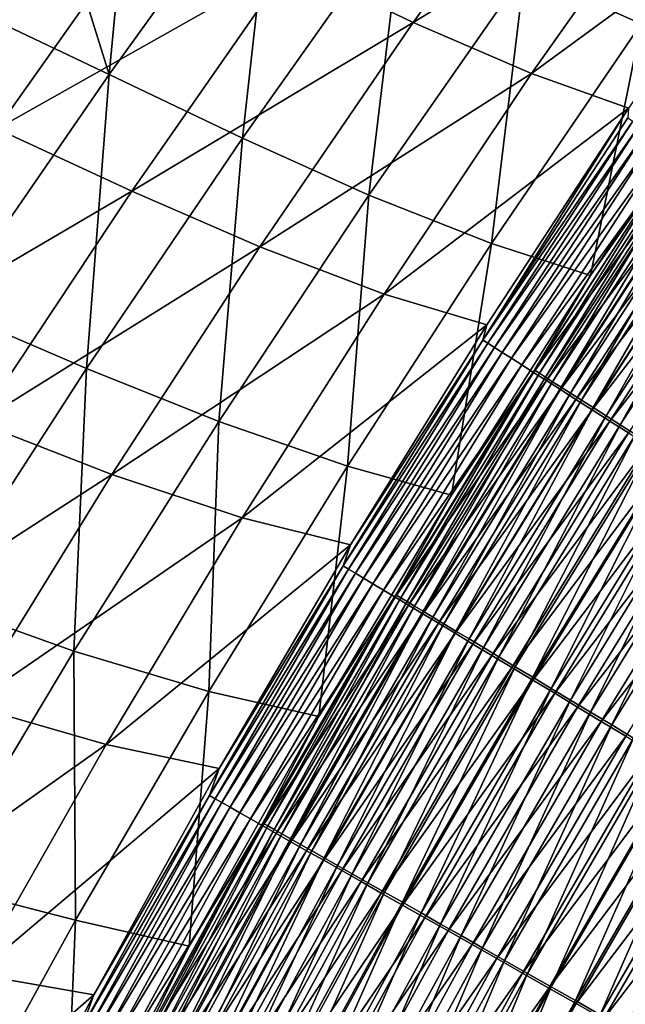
# Model space of a CAD drawing. Header units: metres. Extents: x 0 to 1400, y -1400 to 0.
# Tile 126 of 256: x 255 to 285, y -475 to -427. Entities that reach past the tile are written whole.
import ezdxf

# ---------------------------------------------------------------- set-up
doc = ezdxf.new("R2010")
doc.units = ezdxf.units.M

msp = doc.modelspace()

# ---------------------------------------------------------------- linework, layer by layer
at = {"layer": 'None'}
for points in [[(288.031433, -413.459686, -367.316742), (280.101807, -424.339966, -367.269196), (285.870087, -426.925293, -423.415009)], [(261.004883, -414.440277, -199.244751), (256.733307, -420.229156, -199.217133), (259.588776, -429.426971, -255.104568)], [(261.004883, -414.440277, -199.244751), (259.588776, -429.426971, -255.104568), (267.799957, -418.014069, -255.164108)], [(274.60614, -426.852509, -367.608948), (268.548676, -423.917145, -311.54068), (282.44104, -415.927216, -367.650055)], [(282.44104, -415.927216, -367.650055), (288.02002, -418.639343, -423.762238), (274.60614, -426.852509, -367.608948)], [(267.799957, -418.014069, -255.164108), (259.588776, -429.426971, -255.104568), (266.177246, -432.567688, -311.121582)], [(267.799957, -418.014069, -255.164108), (266.177246, -432.567688, -311.121582), (274.12204, -421.341797, -311.179108)], [(288.02002, -418.639343, -423.762238), (280.459412, -429.376526, -423.738342), (274.60614, -426.852509, -367.608948)], [(288.02002, -418.639343, -423.762238), (292.515717, -420.526611, -469.292114), (280.459412, -429.376526, -423.738342)], [(256.733307, -420.229156, -199.217133), (252.516235, -426.060333, -199.188934), (259.588776, -429.426971, -255.104568)], [(292.515717, -420.526611, -469.292114), (285.238464, -431.094574, -469.406891), (280.459412, -429.376526, -423.738342)], [(251.052109, -422.97049, -199.637222), (262.150116, -420.65744, -255.552338), (254.041809, -432.114014, -255.499283)], [(254.041809, -432.114014, -255.499283), (262.150116, -420.65744, -255.552338), (268.548676, -423.917145, -311.54068)], [(274.12204, -421.341797, -311.179108), (266.177246, -432.567688, -311.121582), (272.426086, -435.383759, -367.219421)], [(274.12204, -421.341797, -311.179108), (272.426086, -435.383759, -367.219421), (280.101807, -424.339966, -367.269196)], [(254.041809, -432.114014, -255.499283), (268.548676, -423.917145, -311.54068), (260.707947, -435.189117, -311.489136)], [(268.548676, -423.917145, -311.54068), (274.60614, -426.852509, -367.608948), (260.707947, -435.189117, -311.489136)], [(280.101807, -424.339966, -367.269196), (272.426086, -435.383759, -367.219421), (278.479736, -437.776642, -423.37796)], [(280.101807, -424.339966, -367.269196), (278.479736, -437.776642, -423.37796), (285.870087, -426.925293, -423.415009)], [(259.588776, -429.426971, -255.104568), (252.516235, -426.060333, -199.188934), (251.610367, -441.003265, -255.042603)], [(260.707947, -435.189117, -311.489136), (274.60614, -426.852509, -367.608948), (267.035706, -437.944977, -367.56665)], [(274.60614, -426.852509, -367.608948), (280.459412, -429.376526, -423.738342), (267.035706, -437.944977, -367.56665)], [(285.870087, -426.925293, -423.415009), (278.479736, -437.776642, -423.37796), (283.359039, -439.358887, -469.167755)], [(290.490051, -428.664734, -469.054382), (285.870087, -426.925293, -423.415009), (283.359039, -439.358887, -469.167755)], [(290.490051, -428.664734, -469.054382), (283.359039, -439.358887, -469.167755), (287.731354, -433.119232, -470.6745)], [(259.588776, -429.426971, -255.104568), (251.610367, -441.003265, -255.042603), (258.478088, -443.953705, -311.061737)], [(259.588776, -429.426971, -255.104568), (258.478088, -443.953705, -311.061737), (266.177246, -432.567688, -311.121582)], [(280.459412, -429.376526, -423.738342), (273.175598, -440.279114, -423.713745), (267.035706, -437.944977, -367.56665)], [(280.459412, -429.376526, -423.738342), (285.238464, -431.094574, -469.406891), (273.175598, -440.279114, -423.713745)], [(285.238464, -431.094574, -469.406891), (278.243683, -441.801117, -469.533264), (273.175598, -440.279114, -423.713745)], [(285.203827, -431.563049, -471.121735), (278.044189, -442.548553, -471.247101), (285.238464, -431.094574, -469.406891)], [(285.238464, -431.094574, -469.406891), (278.044189, -442.548553, -471.247101), (278.243683, -441.801117, -469.533264)], [(285.451263, -431.730316, -472.83432), (278.044189, -442.548553, -471.247101), (285.203827, -431.563049, -471.121735)], [(285.451263, -431.730316, -472.83432), (278.299988, -442.712036, -472.954712), (278.044189, -442.548553, -471.247101)], [(285.763794, -431.941559, -474.534271), (278.299988, -442.712036, -472.954712), (285.451263, -431.730316, -472.83432)], [(260.707947, -435.189117, -311.489136), (246.171463, -443.733582, -255.444809), (254.041809, -432.114014, -255.499283)], [(285.763794, -431.941559, -474.534271), (278.621704, -442.917572, -474.649475), (278.299988, -442.712036, -472.954712)], [(286.140472, -432.196167, -476.217468), (278.621704, -442.917572, -474.649475), (285.763794, -431.941559, -474.534271)], [(278.621704, -442.917572, -474.649475), (286.140472, -432.196167, -476.217468), (279.008301, -443.164612, -476.327301)], [(279.008301, -443.164612, -476.327301), (286.140472, -432.196167, -476.217468), (286.580444, -432.49353, -477.879669)], [(266.177246, -432.567688, -311.121582), (258.478088, -443.953705, -311.061737), (265.00827, -446.584442, -367.167542)], [(266.177246, -432.567688, -311.121582), (265.00827, -446.584442, -367.167542), (272.426086, -435.383759, -367.219421)], [(279.008301, -443.164612, -476.327301), (286.580444, -432.49353, -477.879669), (279.458954, -443.452515, -477.984039)], [(279.458954, -443.452515, -477.984039), (286.580444, -432.49353, -477.879669), (287.082764, -432.833008, -479.516724)], [(279.458954, -443.452515, -477.984039), (287.082764, -432.833008, -479.516724), (279.972656, -443.780701, -479.615479)], [(279.972656, -443.780701, -479.615479), (287.082764, -432.833008, -479.516724), (287.646545, -433.21402, -481.12442)], [(287.731354, -433.119232, -470.6745), (283.359039, -439.358887, -469.167755), (280.608185, -444.041107, -470.789917)], [(287.731354, -433.119232, -470.6745), (280.608185, -444.041107, -470.789917), (280.843719, -444.191711, -472.362793)], [(287.959167, -433.273315, -472.251984), (287.731354, -433.119232, -470.6745), (280.843719, -444.191711, -472.362793)], [(279.972656, -443.780701, -479.615479), (287.646545, -433.21402, -481.12442), (280.548523, -444.14856, -481.217499)], [(280.548523, -444.14856, -481.217499), (287.646545, -433.21402, -481.12442), (288.270844, -433.635925, -482.698547)], [(280.548523, -444.14856, -481.217499), (288.270844, -433.635925, -482.698547), (281.185608, -444.555542, -482.78595)], [(280.843719, -444.191711, -472.362793), (281.139923, -444.381073, -473.923859), (287.959167, -433.273315, -472.251984)], [(281.139923, -444.381073, -473.923859), (288.246918, -433.467926, -473.817841), (287.959167, -433.273315, -472.251984)], [(288.246918, -433.467926, -473.817841), (281.139923, -444.381073, -473.923859), (281.495911, -444.608643, -475.46933)], [(281.185608, -444.555542, -482.78595), (288.270844, -433.635925, -482.698547), (288.954651, -434.098022, -484.235199)], [(288.593781, -433.702484, -475.368225), (288.246918, -433.467926, -473.817841), (281.495911, -444.608643, -475.46933)], [(281.185608, -444.555542, -482.78595), (288.954651, -434.098022, -484.235199), (281.882813, -445.000946, -484.316895)], [(281.495911, -444.608643, -475.46933), (281.910889, -444.873901, -476.995331), (288.593781, -433.702484, -475.368225)], [(281.882813, -445.000946, -484.316895), (288.954651, -434.098022, -484.235199), (289.696198, -434.599152, -485.731354)], [(281.910889, -444.873901, -476.995331), (288.998932, -433.97644, -476.899292), (288.593781, -433.702484, -475.368225)], [(288.998932, -433.97644, -476.899292), (281.910889, -444.873901, -476.995331), (282.383942, -445.17627, -478.498077)], [(289.461487, -434.289215, -478.407196), (288.998932, -433.97644, -476.899292), (282.383942, -445.17627, -478.498077)], [(281.882813, -445.000946, -484.316895), (289.696198, -434.599152, -485.731354), (282.638458, -445.483643, -485.807373)], [(282.383942, -445.17627, -478.498077), (282.914246, -445.515228, -479.973724), (289.461487, -434.289215, -478.407196)], [(282.638458, -445.483643, -485.807373), (289.696198, -434.599152, -485.731354), (290.493622, -435.138031, -487.184265)], [(282.914246, -445.515228, -479.973724), (289.980652, -434.640259, -479.888031), (289.461487, -434.289215, -478.407196)], [(289.980652, -434.640259, -479.888031), (282.914246, -445.515228, -479.973724), (283.500916, -445.890198, -481.418457)], [(290.555573, -435.028992, -481.338013), (289.980652, -434.640259, -479.888031), (283.500916, -445.890198, -481.418457)], [(282.638458, -445.483643, -485.807373), (290.493622, -435.138031, -487.184265), (283.450562, -446.00238, -487.254669)], [(283.450562, -446.00238, -487.254669), (290.493622, -435.138031, -487.184265), (291.345032, -435.713409, -488.591217)], [(283.500916, -445.890198, -481.418457), (284.143005, -446.300598, -482.828613), (290.555573, -435.028992, -481.338013)], [(284.143005, -446.300598, -482.828613), (291.185272, -435.454773, -482.753418), (290.555573, -435.028992, -481.338013)], [(253.119125, -446.622375, -311.436157), (246.171463, -443.733582, -255.444809), (260.707947, -435.189117, -311.489136)], [(267.035706, -437.944977, -367.56665), (253.119125, -446.622375, -311.436157), (260.707947, -435.189117, -311.489136)], [(272.426086, -435.383759, -367.219421), (265.00827, -446.584442, -367.167542), (271.358063, -448.781097, -423.339203)], [(272.426086, -435.383759, -367.219421), (271.358063, -448.781097, -423.339203), (278.479736, -437.776642, -423.37796)], [(291.185272, -435.454773, -482.753418), (284.143005, -446.300598, -482.828613), (284.838867, -446.745331, -484.201538)], [(291.868164, -435.916504, -484.131561), (291.185272, -435.454773, -482.753418), (284.838867, -446.745331, -484.201538)], [(283.450562, -446.00238, -487.254669), (291.345032, -435.713409, -488.591217), (284.317261, -446.55603, -488.656036)], [(284.317261, -446.55603, -488.656036), (291.345032, -435.713409, -488.591217), (292.248596, -436.323975, -489.949402)], [(291.868164, -435.916504, -484.131561), (284.838867, -446.745331, -484.201538), (285.586731, -447.223328, -485.534637)], [(284.317261, -446.55603, -488.656036), (292.248596, -436.323975, -489.949402), (285.236633, -447.14328, -490.008759)], [(253.119125, -446.622375, -311.436157), (267.035706, -437.944977, -367.56665), (259.730591, -449.196899, -367.523193)], [(267.035706, -437.944977, -367.56665), (273.175598, -440.279114, -423.713745), (259.730591, -449.196899, -367.523193)], [(278.479736, -437.776642, -423.37796), (271.358063, -448.781097, -423.339203), (276.501923, -450.210663, -469.292267)], [(283.359039, -439.358887, -469.167755), (278.479736, -437.776642, -423.37796), (276.501923, -450.210663, -469.292267)], [(283.359039, -439.358887, -469.167755), (276.501923, -450.210663, -469.292267), (280.608185, -444.041107, -470.789917)], [(273.175598, -440.279114, -423.713745), (266.168793, -451.338531, -423.688538), (259.730591, -449.196899, -367.523193)], [(273.175598, -440.279114, -423.713745), (278.243683, -441.801117, -469.533264), (266.168793, -451.338531, -423.688538)], [(251.610367, -441.003265, -255.042603), (251.028656, -455.494263, -310.999603), (258.478088, -443.953705, -311.061737)], [(278.243683, -441.801117, -469.533264), (271.515747, -452.66803, -469.67157), (266.168793, -451.338531, -423.688538)], [(278.044189, -442.548553, -471.247101), (271.515747, -452.66803, -469.67157), (278.243683, -441.801117, -469.533264)], [(278.299988, -442.712036, -472.954712), (271.156006, -453.71875, -471.384888), (278.044189, -442.548553, -471.247101)], [(278.044189, -442.548553, -471.247101), (271.156006, -453.71875, -471.384888), (271.515747, -452.66803, -469.67157)], [(278.299988, -442.712036, -472.954712), (271.420624, -453.878326, -473.086975), (271.156006, -453.71875, -471.384888)], [(278.621704, -442.917572, -474.649475), (271.420624, -453.878326, -473.086975), (278.299988, -442.712036, -472.954712)], [(271.420624, -453.878326, -473.086975), (278.621704, -442.917572, -474.649475), (271.751831, -454.077972, -474.776031)], [(271.751831, -454.077972, -474.776031), (278.621704, -442.917572, -474.649475), (279.008301, -443.164612, -476.327301)], [(271.751831, -454.077972, -474.776031), (279.008301, -443.164612, -476.327301), (272.148651, -454.3172, -476.447968)], [(272.148651, -454.3172, -476.447968), (279.008301, -443.164612, -476.327301), (279.458954, -443.452515, -477.984039)], [(272.148651, -454.3172, -476.447968), (279.458954, -443.452515, -477.984039), (272.610107, -454.595367, -478.098633)], [(272.610107, -454.595367, -478.098633), (279.458954, -443.452515, -477.984039), (279.972656, -443.780701, -479.615479)], [(272.610107, -454.595367, -478.098633), (279.972656, -443.780701, -479.615479), (273.135315, -454.911957, -479.723907)], [(273.135315, -454.911957, -479.723907), (279.972656, -443.780701, -479.615479), (280.548523, -444.14856, -481.217499)], [(258.478088, -443.953705, -311.061737), (251.028656, -455.494263, -310.999603), (257.852173, -457.935547, -367.113647)], [(258.478088, -443.953705, -311.061737), (257.852173, -457.935547, -367.113647), (265.00827, -446.584442, -367.167542)], [(273.135315, -454.911957, -479.723907), (280.548523, -444.14856, -481.217499), (273.723297, -455.266388, -481.319702)], [(273.723297, -455.266388, -481.319702), (280.548523, -444.14856, -481.217499), (281.185608, -444.555542, -482.78595)], [(280.608185, -444.041107, -470.789917), (276.501923, -450.210663, -469.292267), (273.754913, -455.146545, -470.916748)], [(280.608185, -444.041107, -470.789917), (273.754913, -455.146545, -470.916748), (273.998566, -455.293518, -472.484528)], [(280.843719, -444.191711, -472.362793), (280.608185, -444.041107, -470.789917), (273.998566, -455.293518, -472.484528)], [(273.998566, -455.293518, -472.484528), (274.303528, -455.477478, -474.040344), (280.843719, -444.191711, -472.362793)], [(274.303528, -455.477478, -474.040344), (281.139923, -444.381073, -473.923859), (280.843719, -444.191711, -472.362793)], [(281.139923, -444.381073, -473.923859), (274.303528, -455.477478, -474.040344), (274.668915, -455.697845, -475.580383)], [(281.495911, -444.608643, -475.46933), (281.139923, -444.381073, -473.923859), (274.668915, -455.697845, -475.580383)], [(273.723297, -455.266388, -481.319702), (281.185608, -444.555542, -482.78595), (274.373108, -455.658051, -482.881897)], [(274.373108, -455.658051, -482.881897), (281.185608, -444.555542, -482.78595), (281.882813, -445.000946, -484.316895)], [(274.668915, -455.697845, -475.580383), (275.093872, -455.954163, -477.10083), (281.495911, -444.608643, -475.46933)], [(275.093872, -455.954163, -477.10083), (281.910889, -444.873901, -476.995331), (281.495911, -444.608643, -475.46933)], [(281.910889, -444.873901, -476.995331), (275.093872, -455.954163, -477.10083), (275.577515, -456.24585, -478.5979)], [(282.383942, -445.17627, -478.498077), (281.910889, -444.873901, -476.995331), (275.577515, -456.24585, -478.5979)], [(274.373108, -455.658051, -482.881897), (281.882813, -445.000946, -484.316895), (275.083649, -456.086334, -484.406555)], [(275.083649, -456.086334, -484.406555), (281.882813, -445.000946, -484.316895), (282.638458, -445.483643, -485.807373)], [(275.577515, -456.24585, -478.5979), (276.118958, -456.572388, -480.06781), (282.383942, -445.17627, -478.498077)], [(276.118958, -456.572388, -480.06781), (282.914246, -445.515228, -479.973724), (282.383942, -445.17627, -478.498077)], [(275.083649, -456.086334, -484.406555), (282.638458, -445.483643, -485.807373), (275.853119, -456.55014, -485.890808)], [(275.853119, -456.55014, -485.890808), (282.638458, -445.483643, -485.807373), (283.450562, -446.00238, -487.254669)], [(282.914246, -445.515228, -479.973724), (276.118958, -456.572388, -480.06781), (276.717377, -456.933289, -481.506775)], [(283.500916, -445.890198, -481.418457), (282.914246, -445.515228, -479.973724), (276.717377, -456.933289, -481.506775)], [(275.853119, -456.55014, -485.890808), (283.450562, -446.00238, -487.254669), (276.679657, -457.048309, -487.331909)], [(276.679657, -457.048309, -487.331909), (283.450562, -446.00238, -487.254669), (284.317261, -446.55603, -488.656036)], [(276.717377, -456.933289, -481.506775), (277.371704, -457.327881, -482.911163), (283.500916, -445.890198, -481.418457)], [(277.371704, -457.327881, -482.911163), (284.143005, -446.300598, -482.828613), (283.500916, -445.890198, -481.418457)], [(284.143005, -446.300598, -482.828613), (277.371704, -457.327881, -482.911163), (278.080353, -457.755249, -484.27832)], [(284.838867, -446.745331, -484.201538), (284.143005, -446.300598, -482.828613), (278.080353, -457.755249, -484.27832)], [(245.783722, -458.210693, -311.381897), (253.119125, -446.622375, -311.436157), (259.730591, -449.196899, -367.523193)], [(265.00827, -446.584442, -367.167542), (257.852173, -457.935547, -367.113647), (264.508545, -459.931519, -423.298767)], [(265.00827, -446.584442, -367.167542), (264.508545, -459.931519, -423.298767), (271.358063, -448.781097, -423.339203)], [(276.679657, -457.048309, -487.331909), (284.317261, -446.55603, -488.656036), (277.561279, -457.579681, -488.727142)], [(277.561279, -457.579681, -488.727142), (284.317261, -446.55603, -488.656036), (285.236633, -447.14328, -490.008759)], [(284.838867, -446.745331, -484.201538), (278.080353, -457.755249, -484.27832), (278.841492, -458.214264, -485.605743)], [(285.586731, -447.223328, -485.534637), (284.838867, -446.745331, -484.201538), (278.841492, -458.214264, -485.605743)], [(277.561279, -457.579681, -488.727142), (285.236633, -447.14328, -490.008759), (278.496094, -458.143127, -490.073853)], [(278.496094, -458.143127, -490.073853), (285.236633, -447.14328, -490.008759), (286.206787, -447.763, -491.310089)], [(278.841492, -458.214264, -485.605743), (279.653412, -458.703888, -486.89093), (285.586731, -447.223328, -485.534637)], [(279.653412, -458.703888, -486.89093), (286.384918, -447.733429, -486.82547), (285.586731, -447.223328, -485.534637)], [(286.206787, -447.763, -491.310089), (279.482147, -458.737427, -491.369324), (278.496094, -458.143127, -490.073853)], [(287.22583, -448.41391, -492.557343), (279.482147, -458.737427, -491.369324), (286.206787, -447.763, -491.310089)], [(279.653412, -458.703888, -486.89093), (280.514313, -459.223053, -488.131409), (286.384918, -447.733429, -486.82547)], [(280.514313, -459.223053, -488.131409), (287.231598, -448.274567, -488.071472), (286.384918, -447.733429, -486.82547)], [(280.514313, -459.223053, -488.131409), (281.422424, -459.77066, -489.324707), (287.231598, -448.274567, -488.071472)], [(281.422424, -459.77066, -489.324707), (288.125031, -448.845551, -489.270172), (287.231598, -448.274567, -488.071472)], [(280.517517, -459.361481, -492.61084), (279.482147, -458.737427, -491.369324), (287.22583, -448.41391, -492.557343)], [(280.517517, -459.361481, -492.61084), (287.22583, -448.41391, -492.557343), (288.291809, -449.094818, -493.747742)], [(245.783722, -458.210693, -311.381897), (259.730591, -449.196899, -367.523193), (252.69165, -460.600708, -367.478699)], [(259.730591, -449.196899, -367.523193), (266.168793, -451.338531, -423.688538), (252.69165, -460.600708, -367.478699)], [(271.358063, -448.781097, -423.339203), (264.508545, -459.931519, -423.298767), (269.950806, -461.16449, -469.427277)], [(276.501923, -450.210663, -469.292267), (271.358063, -448.781097, -423.339203), (269.950806, -461.16449, -469.427277)], [(281.600311, -460.014069, -493.795715), (280.517517, -459.361481, -492.61084), (288.291809, -449.094818, -493.747742)], [(281.422424, -459.77066, -489.324707), (282.375946, -460.345673, -490.468292), (288.125031, -448.845551, -489.270172)], [(281.600311, -460.014069, -493.795715), (288.291809, -449.094818, -493.747742), (289.402771, -449.804443, -494.878754)], [(282.375946, -460.345673, -490.468292), (289.063507, -449.445313, -490.419037), (288.125031, -448.845551, -489.270172)], [(282.375946, -460.345673, -490.468292), (283.373138, -460.947021, -491.559692), (289.063507, -449.445313, -490.419037)], [(283.373138, -460.947021, -491.559692), (290.045227, -450.072723, -491.515533), (289.063507, -449.445313, -490.419037)], [(276.501923, -450.210663, -469.292267), (269.950806, -461.16449, -469.427277), (273.754913, -455.146545, -470.916748)], [(282.728455, -460.694, -494.921387), (281.600311, -460.014069, -493.795715), (289.402771, -449.804443, -494.878754)], [(282.728455, -460.694, -494.921387), (289.402771, -449.804443, -494.878754), (290.556305, -450.541229, -495.948242)], [(283.373138, -460.947021, -491.559692), (284.412109, -461.573547, -492.596558), (290.045227, -450.072723, -491.515533)], [(284.412109, -461.573547, -492.596558), (291.068359, -450.726593, -492.557312), (290.045227, -450.072723, -491.515533)], [(283.899567, -461.399841, -495.985748), (282.728455, -460.694, -494.921387), (290.556305, -450.541229, -495.948242)], [(290.556305, -450.541229, -495.948242), (291.749939, -451.30365, -496.954254), (283.899567, -461.399841, -495.985748)], [(284.412109, -461.573547, -492.596558), (285.490662, -462.223938, -493.576996), (291.068359, -450.726593, -492.557312)], [(266.168793, -451.338531, -423.688538), (259.439148, -462.546082, -423.662781), (252.69165, -460.600708, -367.478699)], [(266.168793, -451.338531, -423.688538), (271.515747, -452.66803, -469.67157), (259.439148, -462.546082, -423.662781)], [(291.749939, -451.30365, -496.954254), (285.111115, -462.130066, -496.986908), (283.899567, -461.399841, -495.985748)], [(271.515747, -452.66803, -469.67157), (265.030975, -463.737854, -469.822449), (259.439148, -462.546082, -423.662781)], [(271.156006, -453.71875, -471.384888), (265.030975, -463.737854, -469.822449), (271.515747, -452.66803, -469.67157)], [(271.420624, -453.878326, -473.086975), (264.547089, -465.066895, -471.535217), (271.156006, -453.71875, -471.384888)], [(271.156006, -453.71875, -471.384888), (264.547089, -465.066895, -471.535217), (265.030975, -463.737854, -469.822449)], [(264.547089, -465.066895, -471.535217), (271.420624, -453.878326, -473.086975), (264.820923, -465.222351, -473.231232)], [(264.820923, -465.222351, -473.231232), (271.420624, -453.878326, -473.086975), (271.751831, -454.077972, -474.776031)], [(264.820923, -465.222351, -473.231232), (271.751831, -454.077972, -474.776031), (265.161926, -465.415985, -474.914032)], [(265.161926, -465.415985, -474.914032), (271.751831, -454.077972, -474.776031), (272.148651, -454.3172, -476.447968)], [(265.161926, -465.415985, -474.914032), (272.148651, -454.3172, -476.447968), (265.569122, -465.647156, -476.579498)], [(265.569122, -465.647156, -476.579498), (272.148651, -454.3172, -476.447968), (272.610107, -454.595367, -478.098633)], [(265.569122, -465.647156, -476.579498), (272.610107, -454.595367, -478.098633), (266.041595, -465.915405, -478.223541)], [(266.041595, -465.915405, -478.223541), (272.610107, -454.595367, -478.098633), (273.135315, -454.911957, -479.723907)], [(266.041595, -465.915405, -478.223541), (273.135315, -454.911957, -479.723907), (266.578308, -466.220154, -479.842102)], [(266.578308, -466.220154, -479.842102), (273.135315, -454.911957, -479.723907), (273.723297, -455.266388, -481.319702)], [(251.028656, -455.494263, -310.999603), (250.961105, -469.431213, -367.057831), (257.852173, -457.935547, -367.113647)], [(266.578308, -466.220154, -479.842102), (273.723297, -455.266388, -481.319702), (267.178375, -466.560822, -481.431091)], [(267.178375, -466.560822, -481.431091), (273.723297, -455.266388, -481.319702), (274.373108, -455.658051, -482.881897)], [(273.754913, -455.146545, -470.916748), (269.950806, -461.16449, -469.427277), (267.179169, -466.428894, -471.055115)], [(273.754913, -455.146545, -470.916748), (267.179169, -466.428894, -471.055115), (267.431274, -466.572113, -472.61734)], [(273.998566, -455.293518, -472.484528), (273.754913, -455.146545, -470.916748), (267.431274, -466.572113, -472.61734)], [(267.431274, -466.572113, -472.61734), (267.74527, -466.750458, -474.167389), (273.998566, -455.293518, -472.484528)], [(267.74527, -466.750458, -474.167389), (274.303528, -455.477478, -474.040344), (273.998566, -455.293518, -472.484528)], [(274.303528, -455.477478, -474.040344), (267.74527, -466.750458, -474.167389), (268.120239, -466.96347, -475.701477)], [(274.668915, -455.697845, -475.580383), (274.303528, -455.477478, -474.040344), (268.120239, -466.96347, -475.701477)], [(267.178375, -466.560822, -481.431091), (274.373108, -455.658051, -482.881897), (267.840729, -466.93689, -482.98642)], [(267.840729, -466.93689, -482.98642), (274.373108, -455.658051, -482.881897), (275.083649, -456.086334, -484.406555)], [(268.120239, -466.96347, -475.701477), (268.555298, -467.210632, -477.21582), (274.668915, -455.697845, -475.580383)], [(268.555298, -467.210632, -477.21582), (275.093872, -455.954163, -477.10083), (274.668915, -455.697845, -475.580383)], [(275.093872, -455.954163, -477.10083), (268.555298, -467.210632, -477.21582), (269.049561, -467.491394, -478.706696)], [(275.577515, -456.24585, -478.5979), (275.093872, -455.954163, -477.10083), (269.049561, -467.491394, -478.706696)], [(267.840729, -466.93689, -482.98642), (275.083649, -456.086334, -484.406555), (268.564331, -467.347748, -484.504272)], [(268.564331, -467.347748, -484.504272), (275.083649, -456.086334, -484.406555), (275.853119, -456.55014, -485.890808)], [(268.564331, -467.347748, -484.504272), (275.853119, -456.55014, -485.890808), (269.347382, -467.792328, -485.981689)], [(269.049561, -467.491394, -478.706696), (269.602112, -467.805298, -480.170349), (275.577515, -456.24585, -478.5979)], [(269.347382, -467.792328, -485.981689), (275.853119, -456.55014, -485.890808), (276.679657, -457.048309, -487.331909)], [(269.602112, -467.805298, -480.170349), (276.118958, -456.572388, -480.06781), (275.577515, -456.24585, -478.5979)], [(269.347382, -467.792328, -485.981689), (276.679657, -457.048309, -487.331909), (270.187897, -468.269531, -487.416016)], [(276.118958, -456.572388, -480.06781), (269.602112, -467.805298, -480.170349), (270.212128, -468.151794, -481.602997)], [(270.187897, -468.269531, -487.416016), (276.679657, -457.048309, -487.331909), (277.561279, -457.579681, -488.727142)], [(276.717377, -456.933289, -481.506775), (276.118958, -456.572388, -480.06781), (270.212128, -468.151794, -481.602997)], [(270.212128, -468.151794, -481.602997), (270.878479, -468.530365, -483.001099), (276.717377, -456.933289, -481.506775)], [(270.878479, -468.530365, -483.001099), (277.371704, -457.327881, -482.911163), (276.717377, -456.933289, -481.506775)], [(277.371704, -457.327881, -482.911163), (270.878479, -468.530365, -483.001099), (271.599609, -468.940002, -484.362)], [(278.080353, -457.755249, -484.27832), (277.371704, -457.327881, -482.911163), (271.599609, -468.940002, -484.362)], [(257.852173, -457.935547, -367.113647), (250.961105, -469.431213, -367.057831), (257.933899, -471.221558, -423.256744)], [(257.852173, -457.935547, -367.113647), (257.933899, -471.221558, -423.256744), (264.508545, -459.931519, -423.298767)], [(270.187897, -468.269531, -487.416016), (277.561279, -457.579681, -488.727142), (271.083954, -468.77829, -488.804596)], [(271.083954, -468.77829, -488.804596), (277.561279, -457.579681, -488.727142), (278.496094, -458.143127, -490.073853)], [(278.080353, -457.755249, -484.27832), (271.599609, -468.940002, -484.362), (272.373688, -469.37973, -485.683197)], [(278.841492, -458.214264, -485.605743), (278.080353, -457.755249, -484.27832), (272.373688, -469.37973, -485.683197)], [(278.496094, -458.143127, -490.073853), (272.0336, -469.317474, -490.144745), (271.083954, -468.77829, -488.804596)], [(279.482147, -458.737427, -491.369324), (272.0336, -469.317474, -490.144745), (278.496094, -458.143127, -490.073853)], [(272.373688, -469.37973, -485.683197), (273.198883, -469.848511, -486.96225), (278.841492, -458.214264, -485.605743)], [(273.198883, -469.848511, -486.96225), (279.653412, -458.703888, -486.89093), (278.841492, -458.214264, -485.605743)], [(273.034912, -469.885986, -491.433807), (272.0336, -469.317474, -490.144745), (279.482147, -458.737427, -491.369324)], [(273.034912, -469.885986, -491.433807), (279.482147, -458.737427, -491.369324), (280.517517, -459.361481, -492.61084)], [(273.198883, -469.848511, -486.96225), (274.073486, -470.345337, -488.196686), (279.653412, -458.703888, -486.89093)], [(274.073486, -470.345337, -488.196686), (280.514313, -459.223053, -488.131409), (279.653412, -458.703888, -486.89093)], [(274.085938, -470.482697, -492.669098), (273.034912, -469.885986, -491.433807), (280.517517, -459.361481, -492.61084)], [(274.073486, -470.345337, -488.196686), (274.995636, -470.869171, -489.384064), (280.514313, -459.223053, -488.131409)], [(274.085938, -470.482697, -492.669098), (280.517517, -459.361481, -492.61084), (281.600311, -460.014069, -493.795715)], [(274.995636, -470.869171, -489.384064), (281.422424, -459.77066, -489.324707), (280.514313, -459.223053, -488.131409)], [(264.508545, -459.931519, -423.298767), (257.933899, -471.221558, -423.256744), (263.54129, -472.510651, -469.576447)], [(269.950806, -461.16449, -469.427277), (264.508545, -459.931519, -423.298767), (263.54129, -472.510651, -469.576447)], [(274.995636, -470.869171, -489.384064), (275.963593, -471.419037, -490.521912), (281.422424, -459.77066, -489.324707)], [(275.963593, -471.419037, -490.521912), (282.375946, -460.345673, -490.468292), (281.422424, -459.77066, -489.324707)], [(275.184692, -471.106537, -493.847931), (274.085938, -470.482697, -492.669098), (281.600311, -460.014069, -493.795715)], [(275.184692, -471.106537, -493.847931), (281.600311, -460.014069, -493.795715), (282.728455, -460.694, -494.921387)], [(275.963593, -471.419037, -490.521912), (276.975494, -471.993866, -491.607758), (282.375946, -460.345673, -490.468292)], [(276.975494, -471.993866, -491.607758), (283.373138, -460.947021, -491.559692), (282.375946, -460.345673, -490.468292)], [(252.69165, -460.600708, -367.478699), (259.439148, -462.546082, -423.662781), (245.919678, -472.148712, -367.433228)], [(276.329193, -471.756348, -494.967804), (275.184692, -471.106537, -493.847931), (282.728455, -460.694, -494.921387)], [(276.329193, -471.756348, -494.967804), (282.728455, -460.694, -494.921387), (283.899567, -461.399841, -495.985748)], [(269.950806, -461.16449, -469.427277), (263.54129, -472.510651, -469.576447), (267.179169, -466.428894, -471.055115)], [(277.516937, -472.430725, -496.026611), (276.329193, -471.756348, -494.967804), (283.899567, -461.399841, -495.985748)], [(276.975494, -471.993866, -491.607758), (278.029541, -472.592651, -492.639282), (283.373138, -460.947021, -491.559692)], [(283.899567, -461.399841, -495.985748), (285.111115, -462.130066, -496.986908), (277.516937, -472.430725, -496.026611)], [(278.029541, -472.592651, -492.639282), (284.412109, -461.573547, -492.596558), (283.373138, -460.947021, -491.559692)], [(278.029541, -472.592651, -492.639282), (279.123444, -473.21405, -493.614594), (284.412109, -461.573547, -492.596558)], [(279.123444, -473.21405, -493.614594), (285.490662, -462.223938, -493.576996), (284.412109, -461.573547, -492.596558)], [(285.111115, -462.130066, -496.986908), (278.745453, -473.128235, -497.022491), (277.516937, -472.430725, -496.026611)], [(278.745453, -473.128235, -497.022491), (285.111115, -462.130066, -496.986908), (286.360626, -462.883148, -497.922913)], [(279.123444, -473.21405, -493.614594), (280.254852, -473.856781, -494.531891), (285.490662, -462.223938, -493.576996)], [(280.254852, -473.856781, -494.531891), (286.606476, -462.89679, -494.499176), (285.490662, -462.223938, -493.576996)], [(259.439148, -462.546082, -423.662781), (252.986862, -473.893158, -423.636475), (245.919678, -472.148712, -367.433228)], [(259.439148, -462.546082, -423.662781), (265.030975, -463.737854, -469.822449), (252.986862, -473.893158, -423.636475)], [(280.012207, -473.847443, -497.953491), (278.745453, -473.128235, -497.022491), (286.360626, -462.883148, -497.922913)], [(286.360626, -462.883148, -497.922913), (287.645569, -463.657562, -498.79184), (280.012207, -473.847443, -497.953491)], [(286.606476, -462.89679, -494.499176), (280.254852, -473.856781, -494.531891), (281.421509, -474.519501, -495.389465)], [(287.757233, -463.590698, -495.361328), (286.606476, -462.89679, -494.499176), (281.421509, -474.519501, -495.389465)], [(265.030975, -463.737854, -469.822449), (258.840149, -474.925598, -469.984467), (252.986862, -473.893158, -423.636475)], [(264.547089, -465.066895, -471.535217), (258.840149, -474.925598, -469.984467), (265.030975, -463.737854, -469.822449)], [(287.645569, -463.657562, -498.79184), (281.314606, -474.586914, -498.817719), (280.012207, -473.847443, -497.953491)], [(281.314606, -474.586914, -498.817719), (287.645569, -463.657562, -498.79184), (288.963409, -464.451813, -499.591705)], [(281.421509, -474.519501, -495.389465), (282.621002, -475.200897, -496.185516), (287.757233, -463.590698, -495.361328)], [(282.621002, -475.200897, -496.185516), (288.940582, -464.304321, -496.161682), (287.757233, -463.590698, -495.361328)], [(288.940582, -464.304321, -496.161682), (282.621002, -475.200897, -496.185516), (283.851044, -475.899658, -496.918274)], [(290.154297, -465.036194, -496.898468), (288.940582, -464.304321, -496.161682), (283.851044, -475.899658, -496.918274)], [(282.650208, -475.345215, -499.613251), (281.314606, -474.586914, -498.817719), (288.963409, -464.451813, -499.591705)], [(288.963409, -464.451813, -499.591705), (290.311676, -465.264404, -500.320587), (282.650208, -475.345215, -499.613251)], [(258.840149, -474.925598, -469.984467), (264.547089, -465.066895, -471.535217), (258.224609, -476.585938, -471.698029)], [(258.224609, -476.585938, -471.698029), (264.547089, -465.066895, -471.535217), (264.820923, -465.222351, -473.231232)], [(258.224609, -476.585938, -471.698029), (264.820923, -465.222351, -473.231232), (258.507996, -476.737152, -473.387482)], [(258.507996, -476.737152, -473.387482), (264.820923, -465.222351, -473.231232), (265.161926, -465.415985, -474.914032)], [(290.311676, -465.264404, -500.320587), (284.016418, -476.120911, -500.338165), (282.650208, -475.345215, -499.613251)], [(283.851044, -475.899658, -496.918274), (285.109283, -476.614441, -497.585999), (290.154297, -465.036194, -496.898468)], [(284.016418, -476.120911, -500.338165), (290.311676, -465.264404, -500.320587), (291.687805, -466.093811, -500.976593)], [(258.507996, -476.737152, -473.387482), (265.161926, -465.415985, -474.914032), (258.85907, -476.92453, -475.063446)], [(258.85907, -476.92453, -475.063446), (265.161926, -465.415985, -474.914032), (265.569122, -465.647156, -476.579498)], [(258.85907, -476.92453, -475.063446), (265.569122, -465.647156, -476.579498), (259.276855, -477.147522, -476.721893)], [(259.276855, -477.147522, -476.721893), (265.569122, -465.647156, -476.579498), (266.041595, -465.915405, -478.223541)], [(259.276855, -477.147522, -476.721893), (266.041595, -465.915405, -478.223541), (259.760376, -477.405609, -478.358765)], [(259.760376, -477.405609, -478.358765), (266.041595, -465.915405, -478.223541), (266.578308, -466.220154, -479.842102)], [(259.760376, -477.405609, -478.358765), (266.578308, -466.220154, -479.842102), (260.308594, -477.698273, -479.970001)], [(260.308594, -477.698273, -479.970001), (266.578308, -466.220154, -479.842102), (267.178375, -466.560822, -481.431091)], [(285.410706, -476.912537, -500.99054), (284.016418, -476.120911, -500.338165), (291.687805, -466.093811, -500.976593)], [(260.308594, -477.698273, -479.970001), (267.178375, -466.560822, -481.431091), (260.920563, -478.024994, -481.551605)], [(267.179169, -466.428894, -471.055115), (263.54129, -472.510651, -469.576447), (260.887909, -477.881287, -471.204987)], [(267.179169, -466.428894, -471.055115), (260.887909, -477.881287, -471.204987), (261.148834, -478.020599, -472.761169)], [(260.920563, -478.024994, -481.551605), (267.178375, -466.560822, -481.431091), (267.840729, -466.93689, -482.98642)], [(267.431274, -466.572113, -472.61734), (267.179169, -466.428894, -471.055115), (261.148834, -478.020599, -472.761169)], [(261.148834, -478.020599, -472.761169), (261.472107, -478.193207, -474.304932), (267.431274, -466.572113, -472.61734)], [(261.472107, -478.193207, -474.304932), (267.74527, -466.750458, -474.167389), (267.431274, -466.572113, -472.61734)], [(267.74527, -466.750458, -474.167389), (261.472107, -478.193207, -474.304932), (261.856812, -478.398651, -475.83255)], [(268.120239, -466.96347, -475.701477), (267.74527, -466.750458, -474.167389), (261.856812, -478.398651, -475.83255)], [(260.920563, -478.024994, -481.551605), (267.840729, -466.93689, -482.98642), (261.595276, -478.385223, -483.099518)], [(261.595276, -478.385223, -483.099518), (267.840729, -466.93689, -482.98642), (268.564331, -467.347748, -484.504272)], [(261.856812, -478.398651, -475.83255), (262.302063, -478.636444, -477.340302), (268.120239, -466.96347, -475.701477)], [(262.302063, -478.636444, -477.340302), (268.555298, -467.210632, -477.21582), (268.120239, -466.96347, -475.701477)], [(268.555298, -467.210632, -477.21582), (262.302063, -478.636444, -477.340302), (262.806915, -478.906097, -478.824463)], [(269.049561, -467.491394, -478.706696), (268.555298, -467.210632, -477.21582), (262.806915, -478.906097, -478.824463)], [(261.595276, -478.385223, -483.099518), (268.564331, -467.347748, -484.504272), (262.331635, -478.778351, -484.609924)], [(262.331635, -478.778351, -484.609924), (268.564331, -467.347748, -484.504272), (269.347382, -467.792328, -485.981689)], [(262.806915, -478.906097, -478.824463), (263.370483, -479.207153, -480.281311), (269.049561, -467.491394, -478.706696)], [(263.370483, -479.207153, -480.281311), (269.602112, -467.805298, -480.170349), (269.049561, -467.491394, -478.706696)], [(262.331635, -478.778351, -484.609924), (269.347382, -467.792328, -485.981689), (263.127777, -479.20343, -486.079956)], [(263.127777, -479.20343, -486.079956), (269.347382, -467.792328, -485.981689), (270.187897, -468.269531, -487.416016)], [(269.602112, -467.805298, -480.170349), (263.370483, -479.207153, -480.281311), (263.991852, -479.539063, -481.707123)], [(270.212128, -468.151794, -481.602997), (269.602112, -467.805298, -480.170349), (263.991852, -479.539063, -481.707123)], [(263.991852, -479.539063, -481.707123), (264.669952, -479.901306, -483.098389), (270.212128, -468.151794, -481.602997)], [(264.669952, -479.901306, -483.098389), (270.878479, -468.530365, -483.001099), (270.212128, -468.151794, -481.602997)], [(263.127777, -479.20343, -486.079956), (270.187897, -468.269531, -487.416016), (263.981781, -479.659424, -487.506989)], [(263.981781, -479.659424, -487.506989), (270.187897, -468.269531, -487.416016), (271.083954, -468.77829, -488.804596)], [(270.878479, -468.530365, -483.001099), (264.669952, -479.901306, -483.098389), (265.403168, -480.292999, -484.452454)], [(271.599609, -468.940002, -484.362), (270.878479, -468.530365, -483.001099), (265.403168, -480.292999, -484.452454)], [(271.083954, -468.77829, -488.804596), (264.891663, -480.145294, -488.888336), (263.981781, -479.659424, -487.506989)], [(272.0336, -469.317474, -490.144745), (264.891663, -480.145294, -488.888336), (271.083954, -468.77829, -488.804596)], [(271.599609, -468.940002, -484.362), (265.403168, -480.292999, -484.452454), (266.189636, -480.713196, -485.766937)], [(272.373688, -469.37973, -485.683197), (271.599609, -468.940002, -484.362), (266.189636, -480.713196, -485.766937)], [(250.961105, -469.431213, -367.057831), (251.636703, -482.644897, -423.213226), (257.933899, -471.221558, -423.256744)], [(265.855469, -480.659912, -490.221405), (264.891663, -480.145294, -488.888336), (272.0336, -469.317474, -490.144745)], [(265.855469, -480.659912, -490.221405), (272.0336, -469.317474, -490.144745), (273.034912, -469.885986, -491.433807)], [(266.189636, -480.713196, -485.766937), (267.027618, -481.160858, -487.039337), (272.373688, -469.37973, -485.683197)], [(267.027618, -481.160858, -487.039337), (273.198883, -469.848511, -486.96225), (272.373688, -469.37973, -485.683197)], [(266.871246, -481.202332, -491.50351), (265.855469, -480.659912, -490.221405), (273.034912, -469.885986, -491.433807)], [(266.871246, -481.202332, -491.50351), (273.034912, -469.885986, -491.433807), (274.085938, -470.482697, -492.669098)], [(267.027618, -481.160858, -487.039337), (267.915253, -481.635101, -488.267242), (273.198883, -469.848511, -486.96225)], [(267.915253, -481.635101, -488.267242), (274.073486, -470.345337, -488.196686), (273.198883, -469.848511, -486.96225)], [(267.937012, -481.771454, -492.732056), (266.871246, -481.202332, -491.50351), (274.085938, -470.482697, -492.669098)], [(267.915253, -481.635101, -488.267242), (268.850739, -482.134888, -489.448242), (274.073486, -470.345337, -488.196686)], [(267.937012, -481.771454, -492.732056), (274.085938, -470.482697, -492.669098), (275.184692, -471.106537, -493.847931)], [(268.850739, -482.134888, -489.448242), (274.995636, -470.869171, -489.384064), (274.073486, -470.345337, -488.196686)], [(269.050812, -482.366211, -493.904358), (267.937012, -481.771454, -492.732056), (275.184692, -471.106537, -493.847931)], [(268.850739, -482.134888, -489.448242), (269.832275, -482.659302, -490.579865), (274.995636, -470.869171, -489.384064)], [(269.050812, -482.366211, -493.904358), (275.184692, -471.106537, -493.847931), (276.329193, -471.756348, -494.967804)], [(269.832275, -482.659302, -490.579865), (275.963593, -471.419037, -490.521912), (274.995636, -470.869171, -489.384064)], [(257.933899, -471.221558, -423.256744), (251.636703, -482.644897, -423.213226), (257.396698, -484.056213, -469.737213)], [(263.54129, -472.510651, -469.576447), (257.933899, -471.221558, -423.256744), (257.396698, -484.056213, -469.737213)], [(269.832275, -482.659302, -490.579865), (270.858063, -483.207367, -491.659698), (275.963593, -471.419037, -490.521912)], [(270.858063, -483.207367, -491.659698), (276.975494, -471.993866, -491.607758), (275.963593, -471.419037, -490.521912)], [(270.210632, -482.985535, -495.017944), (269.050812, -482.366211, -493.904358), (276.329193, -471.756348, -494.967804)], [(270.210632, -482.985535, -495.017944), (276.329193, -471.756348, -494.967804), (277.516937, -472.430725, -496.026611)], [(270.858063, -483.207367, -491.659698), (271.926208, -483.778076, -492.685455), (276.975494, -471.993866, -491.607758)], [(271.926208, -483.778076, -492.685455), (278.029541, -472.592651, -492.639282), (276.975494, -471.993866, -491.607758)], [(263.54129, -472.510651, -469.576447), (257.396698, -484.056213, -469.737213), (260.887909, -477.881287, -471.204987)], [(271.41394, -483.628143, -496.07074), (270.210632, -482.985535, -495.017944), (277.516937, -472.430725, -496.026611)], [(277.516937, -472.430725, -496.026611), (278.745453, -473.128235, -497.022491), (271.41394, -483.628143, -496.07074)], [(271.926208, -483.778076, -492.685455), (273.034454, -484.370209, -493.655212), (278.029541, -472.592651, -492.639282)], [(273.034454, -484.370209, -493.655212), (279.123444, -473.21405, -493.614594), (278.029541, -472.592651, -492.639282)], [(278.745453, -473.128235, -497.022491), (272.658234, -484.292603, -497.060913), (271.41394, -483.628143, -496.07074)], [(272.658234, -484.292603, -497.060913), (278.745453, -473.128235, -497.022491), (280.012207, -473.847443, -497.953491)], [(273.034454, -484.370209, -493.655212), (274.18045, -484.982513, -494.567261), (279.123444, -473.21405, -493.614594)], [(274.18045, -484.982513, -494.567261), (280.254852, -473.856781, -494.531891), (279.123444, -473.21405, -493.614594)], [(252.986862, -473.893158, -423.636475), (258.840149, -474.925598, -469.984467), (246.812103, -485.371033, -423.609711)], [(273.940979, -484.9776, -497.986511), (272.658234, -484.292603, -497.060913), (280.012207, -473.847443, -497.953491)], [(280.012207, -473.847443, -497.953491), (281.314606, -474.586914, -498.817719), (273.940979, -484.9776, -497.986511)], [(280.254852, -473.856781, -494.531891), (274.18045, -484.982513, -494.567261), (275.361816, -485.613708, -495.419861)], [(281.421509, -474.519501, -495.389465), (280.254852, -473.856781, -494.531891), (275.361816, -485.613708, -495.419861)], [(275.361816, -485.613708, -495.419861), (276.576263, -486.262604, -496.211243), (281.421509, -474.519501, -495.389465)], [(276.576263, -486.262604, -496.211243), (282.621002, -475.200897, -496.185516), (281.421509, -474.519501, -495.389465)], [(258.840149, -474.925598, -469.984467), (252.955673, -486.202026, -470.156738), (246.812103, -485.371033, -423.609711)], [(252.955673, -486.202026, -470.156738), (258.840149, -474.925598, -469.984467), (258.224609, -476.585938, -471.698029)], [(281.314606, -474.586914, -498.817719), (275.259613, -485.681793, -498.845673), (273.940979, -484.9776, -497.986511)], [(275.259613, -485.681793, -498.845673), (281.314606, -474.586914, -498.817719), (282.650208, -475.345215, -499.613251)], [(276.611572, -486.403778, -499.636505), (275.259613, -485.681793, -498.845673), (282.650208, -475.345215, -499.613251)], [(282.621002, -475.200897, -496.185516), (276.576263, -486.262604, -496.211243), (277.821411, -486.927917, -496.939697)], [(282.650208, -475.345215, -499.613251), (284.016418, -476.120911, -500.338165), (276.611572, -486.403778, -499.636505)], [(283.851044, -475.899658, -496.918274), (282.621002, -475.200897, -496.185516), (277.821411, -486.927917, -496.939697)]]:
    msp.add_3dface(points, dxfattribs=at)

doc.saveas('drawing.dxf')
